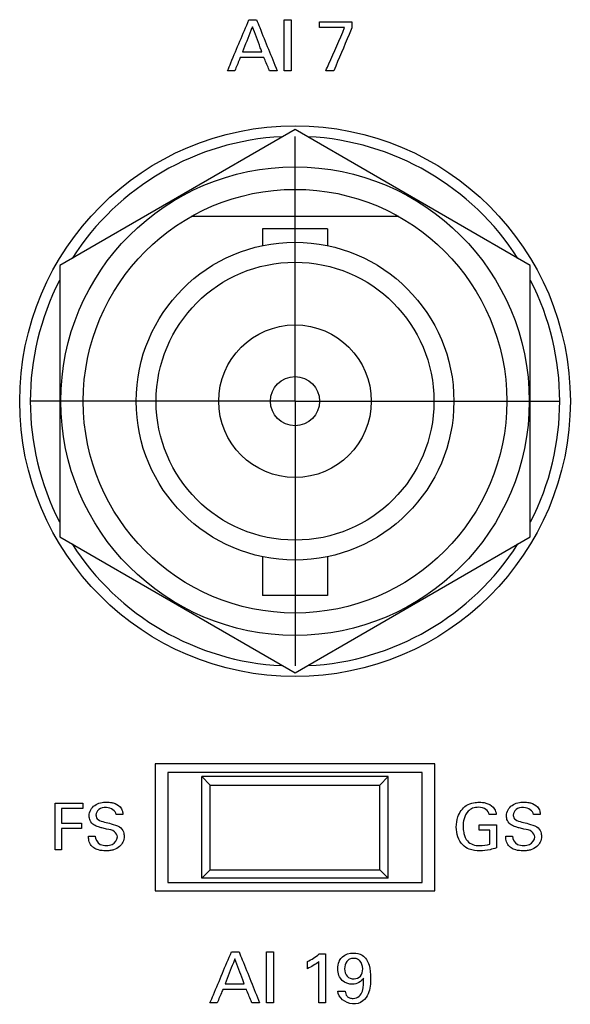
# Model space of a CAD drawing. Header units: inches. Extents: x 0 to 34, y 0 to 22.
# Tile 45 of 111: x 11.886 to 12.536, y 11.795 to 12.957. Entities that reach past the tile are written whole.
import ezdxf

# ---------------------------------------------------------------- set-up
doc = ezdxf.new("R2010")
doc.units = ezdxf.units.IN
doc.header["$LTSCALE"] = 1.87
doc.header["$MEASUREMENT"] = 0
doc.linetypes.add('CENTER', pattern=[0.6, 0.375, -0.075, 0.075, -0.075])
doc.layers.get('0').update_dxf_attribs({"linetype": 'CONTINUOUS'})
doc.layers.add('DATUMCURVES', color=7, linetype='CONTINUOUS')
doc.layers.add('DEFAULT_1', color=7, linetype='CENTER')

msp = doc.modelspace()

# ---------------------------------------------------------------- linework, layer by layer
at = {"color": 7, "linetype": 'CONTINUOUS'}
for p, q in [((12.211, 12.827), (11.9335, 12.6667)), ((12.4885, 12.6667), (12.211, 12.827)), ((12.3334, 12.7245), (12.0886, 12.7245)), ((12.2495, 12.7098), (12.1725, 12.7098)), ((12.1725, 12.7098), (12.1725, 12.69)), ((12.2495, 12.7098), (12.2495, 12.69)), ((11.9335, 12.6667), (11.9335, 12.3463)), ((12.4885, 12.3463), (12.4885, 12.6667)), ((11.9335, 12.3463), (12.211, 12.1861)), ((12.211, 12.1861), (12.4885, 12.3463)), ((12.1725, 12.323), (12.1725, 12.2773)), ((12.2495, 12.323), (12.2495, 12.2773)), ((12.2495, 12.2773), (12.1725, 12.2773)), ((12.376, 12.0785), (12.046, 12.0785)), ((12.046, 12.0785), (12.046, 11.9285)), ((12.376, 11.9285), (12.376, 12.0785)), ((12.361, 12.0685), (12.061, 12.0685)), ((12.061, 12.0685), (12.061, 11.9385)), ((12.321, 12.0635), (12.101, 12.0635)), ((12.101, 12.0635), (12.111, 12.0535)), ((12.101, 11.9435), (12.101, 12.0635)), ((12.311, 12.0535), (12.321, 12.0635)), ((12.321, 11.9435), (12.321, 12.0635)), ((12.361, 11.9385), (12.361, 12.0685)), ((12.111, 12.0535), (12.311, 12.0535)), ((12.111, 11.9535), (12.111, 12.0535)), ((12.311, 11.9535), (12.311, 12.0535)), ((12.101, 11.9435), (12.111, 11.9535)), ((12.111, 11.9535), (12.311, 11.9535)), ((12.311, 11.9535), (12.321, 11.9435)), ((12.061, 11.9385), (12.361, 11.9385)), ((12.321, 11.9435), (12.101, 11.9435)), ((12.046, 11.9285), (12.376, 11.9285))]:
    msp.add_line(p, q, dxfattribs=at)
for radius in [0.325, 0.2765, 0.25, 0.1875, 0.164, 0.09, 0.029]:
    msp.add_circle((12.211, 12.5065), radius, dxfattribs=at)
for start, end in [(92.8821, 147.3645), (32.6355, 87.1179), (152.8684, 207.1316), (332.8684, 27.1316), (212.6355, 267.1179), (272.8821, 327.3645)]:
    msp.add_arc((12.211, 12.5065), 0.3125, start, end, dxfattribs=at)
at = {"layer": 'DATUMCURVES', "color": 40, "linetype": 'CONTINUOUS'}
for points, knots in [([(12.1313, 12.8965, 0.8645), (12.1326, 12.8997, 0.8645), (12.1411, 12.9197, 0.8645), (12.1495, 12.9398, 0.8645), (12.1566, 12.9567, 0.8645)], [0, 0, 0, 0, 0.15625, 1, 1, 1, 1]), ([(12.1655, 12.9567, 0.8645), (12.1668, 12.9536, 0.8645), (12.1749, 12.9335, 0.8645), (12.183, 12.9135, 0.8645), (12.1899, 12.8965, 0.8645)], [0, 0, 0, 0, 0.15625, 1, 1, 1, 1]), ([(12.1981, 12.8965, 0.8645), (12.1981, 12.8997, 0.8645), (12.1981, 12.9197, 0.8645), (12.1981, 12.9398, 0.8645), (12.1981, 12.9567, 0.8645)], [0, 0, 0, 0, 0.15625, 1, 1, 1, 1]), ([(12.2064, 12.9567, 0.8645), (12.2064, 12.9536, 0.8645), (12.2064, 12.9335, 0.8645), (12.2064, 12.9135, 0.8645), (12.2064, 12.8965, 0.8645)], [0, 0, 0, 0, 0.15625, 1, 1, 1, 1]), ([(12.1607, 12.9484, 0.8645), (12.1601, 12.9469, 0.8645), (12.1562, 12.9371, 0.8645), (12.1523, 12.9272, 0.8645), (12.1491, 12.9189, 0.8645)], [0, 0, 0, 0, 0.15625, 1, 1, 1, 1]), ([(12.1718, 12.9189, 0.8645), (12.1712, 12.9205, 0.8645), (12.1675, 12.9303, 0.8645), (12.1638, 12.9401, 0.8645), (12.1607, 12.9484, 0.8645)], [0, 0, 0, 0, 0.15625, 1, 1, 1, 1]), ([(12.24, 12.9542, 0.8645), (12.242, 12.9542, 0.8645), (12.2546, 12.9542, 0.8645), (12.2673, 12.9542, 0.8645), (12.2781, 12.9542, 0.8645)], [0, 0, 0, 0, 0.15625, 1, 1, 1, 1]), ([(12.2696, 12.9473, 0.8645), (12.2681, 12.9473, 0.8645), (12.2582, 12.9473, 0.8645), (12.2483, 12.9473, 0.8645), (12.24, 12.9473, 0.8645)], [0, 0, 0, 0, 0.15625, 1, 1, 1, 1]), ([(12.2475, 12.8965, 0.8645), (12.2486, 12.8992, 0.8645), (12.256, 12.9161, 0.8645), (12.2634, 12.933, 0.8645), (12.2696, 12.9473, 0.8645)], [0, 0, 0, 0, 0.15625, 1, 1, 1, 1]), ([(12.2781, 12.9472, 0.8645), (12.277, 12.9445, 0.8645), (12.2699, 12.9277, 0.8645), (12.2628, 12.9108, 0.8645), (12.2569, 12.8965, 0.8645)], [0, 0, 0, 0, 0.15625, 1, 1, 1, 1]), ([(12.1464, 12.9122, 0.8645), (12.146, 12.9114, 0.8645), (12.1439, 12.9062, 0.8645), (12.1417, 12.9009, 0.8645), (12.1399, 12.8965, 0.8645)], [0, 0, 0, 0, 0.15625, 1, 1, 1, 1]), ([(12.1743, 12.9122, 0.8645), (12.1729, 12.9122, 0.8645), (12.1635, 12.9122, 0.8645), (12.1542, 12.9122, 0.8645), (12.1464, 12.9122, 0.8645)], [0, 0, 0, 0, 0.15625, 1, 1, 1, 1]), ([(12.1491, 12.9189, 0.8645), (12.1502, 12.9189, 0.8645), (12.1578, 12.9189, 0.8645), (12.1654, 12.9189, 0.8645), (12.1718, 12.9189, 0.8645)], [0, 0, 0, 0, 0.15625, 1, 1, 1, 1]), ([(12.1808, 12.8965, 0.8645), (12.1805, 12.8973, 0.8645), (12.1783, 12.9026, 0.8645), (12.1761, 12.9078, 0.8645), (12.1743, 12.9122, 0.8645)], [0, 0, 0, 0, 0.15625, 1, 1, 1, 1]), ([(11.9277, 12.0323, 0.8645), (11.9294, 12.0323, 0.8645), (11.9403, 12.0323, 0.8645), (11.9513, 12.0323, 0.8645), (11.9605, 12.0323, 0.8645)], [0, 0, 0, 0, 0.15625, 1, 1, 1, 1]), ([(11.9277, 11.9771, 0.8645), (11.9277, 11.98, 0.8645), (11.9277, 11.9984, 0.8645), (11.9277, 12.0168, 0.8645), (11.9277, 12.0323, 0.8645)], [0, 0, 0, 0, 0.15625, 1, 1, 1, 1]), ([(12.0013, 11.9922, 0.8645), (12.0013, 11.9946, 0.8645), (11.9977, 12.0002, 0.8645), (11.9899, 12.0011, 0.8645), (11.9836, 12.0028, 0.8645), (11.9785, 12.0041, 0.8645), (11.9731, 12.0061, 0.8645), (11.9688, 12.011, 0.8645), (11.967, 12.02, 0.8645), (11.9721, 12.0293, 0.8645), (11.9813, 12.0328, 0.8645), (11.9883, 12.0336, 0.8645), (11.9927, 12.0332, 0.8645), (11.9946, 12.0329, 0.8645)], [0, 0, 0, 0, 0.089358, 0.210974, 0.281661, 0.334731, 0.408507, 0.49491, 0.567036, 0.741237, 0.832922, 0.929461, 1, 1, 1, 1]), ([(11.9999, 12.0186, 0.8645), (11.9996, 12.0233, 0.8645), (11.9897, 12.0284, 0.8645), (11.9792, 12.026, 0.8645), (11.9759, 12.0204, 0.8645), (11.976, 12.0178, 0.8645), (11.9761, 12.0176, 0.8645)], [0, 0, 0, 0, 0.458036, 0.755101, 0.988316, 1, 1, 1, 1]), ([(11.9946, 12.0329, 0.8645), (11.9952, 12.0328, 0.8645), (11.9988, 12.0319, 0.8645), (12.0042, 12.0293, 0.8645), (12.0074, 12.0234, 0.8645), (12.0077, 12.02, 0.8645), (12.0078, 12.0186, 0.8645)], [0, 0, 0, 0, 0.088567, 0.522947, 0.795786, 1, 1, 1, 1]), ([(12.4014, 12.0038, 0.8645), (12.4014, 12.0079, 0.8645), (12.4028, 12.0176, 0.8645), (12.4104, 12.0291, 0.8645), (12.421, 12.0328, 0.8645), (12.4275, 12.0333, 0.8645), (12.4324, 12.0331, 0.8645), (12.4382, 12.0321, 0.8645), (12.4443, 12.0288, 0.8645), (12.448, 12.0231, 0.8645), (12.4484, 12.0199, 0.8645), (12.4485, 12.0186, 0.8645)], [0, 0, 0, 0, 0.170792, 0.400116, 0.528681, 0.621389, 0.671778, 0.730212, 0.865996, 0.945258, 1, 1, 1, 1]), ([(12.4402, 12.0186, 0.8645), (12.4398, 12.0209, 0.8645), (12.4366, 12.0262, 0.8645), (12.4283, 12.0276, 0.8645), (12.4207, 12.0267, 0.8645), (12.4139, 12.0221, 0.8645), (12.4101, 12.0141, 0.8645), (12.4091, 12.0053, 0.8645), (12.4096, 11.9999, 0.8645), (12.4101, 11.9974, 0.8645)], [0, 0, 0, 0, 0.128934, 0.28944, 0.416708, 0.530998, 0.710447, 0.868004, 1, 1, 1, 1]), ([(12.494, 11.9922, 0.8645), (12.494, 11.9946, 0.8645), (12.4904, 12.0002, 0.8645), (12.4825, 12.0011, 0.8645), (12.4762, 12.0028, 0.8645), (12.4711, 12.0041, 0.8645), (12.4658, 12.0061, 0.8645), (12.4614, 12.011, 0.8645), (12.4596, 12.02, 0.8645), (12.4648, 12.0293, 0.8645), (12.474, 12.0328, 0.8645), (12.4809, 12.0336, 0.8645), (12.4853, 12.0332, 0.8645), (12.4872, 12.0329, 0.8645)], [0, 0, 0, 0, 0.089357, 0.210981, 0.281717, 0.334802, 0.408506, 0.494911, 0.567038, 0.741219, 0.832878, 0.929413, 1, 1, 1, 1]), ([(12.4925, 12.0186, 0.8645), (12.4922, 12.0233, 0.8645), (12.4823, 12.0284, 0.8645), (12.4718, 12.026, 0.8645), (12.4686, 12.0204, 0.8645), (12.4687, 12.0178, 0.8645), (12.4687, 12.0176, 0.8645)], [0, 0, 0, 0, 0.457852, 0.755115, 0.988317, 1, 1, 1, 1]), ([(12.4872, 12.0329, 0.8645), (12.4878, 12.0328, 0.8645), (12.4915, 12.0319, 0.8645), (12.4969, 12.0293, 0.8645), (12.5001, 12.0234, 0.8645), (12.5003, 12.02, 0.8645), (12.5004, 12.0186, 0.8645)], [0, 0, 0, 0, 0.088624, 0.523073, 0.795806, 1, 1, 1, 1]), ([(11.9605, 12.0258, 0.8645), (11.9592, 12.0258, 0.8645), (11.9509, 12.0258, 0.8645), (11.9425, 12.0258, 0.8645), (11.9355, 12.0258, 0.8645)], [0, 0, 0, 0, 0.15625, 1, 1, 1, 1]), ([(11.9355, 12.0258, 0.8645), (11.9355, 12.0249, 0.8645), (11.9355, 12.0192, 0.8645), (11.9355, 12.0135, 0.8645), (11.9355, 12.0086, 0.8645)], [0, 0, 0, 0, 0.15625, 1, 1, 1, 1]), ([(11.9761, 12.0176, 0.8645), (11.9762, 12.0158, 0.8645), (11.9785, 12.0112, 0.8645), (11.9834, 12.0105, 0.8645), (11.986, 12.0098, 0.8645)], [0, 0, 0, 0, 0.406343, 1, 1, 1, 1]), ([(12.4687, 12.0176, 0.8645), (12.4688, 12.0158, 0.8645), (12.4711, 12.0112, 0.8645), (12.476, 12.0105, 0.8645), (12.4786, 12.0098, 0.8645)], [0, 0, 0, 0, 0.406157, 1, 1, 1, 1]), ([(11.9355, 12.0086, 0.8645), (11.9367, 12.0086, 0.8645), (11.9446, 12.0086, 0.8645), (11.9524, 12.0086, 0.8645), (11.9591, 12.0086, 0.8645)], [0, 0, 0, 0, 0.15625, 1, 1, 1, 1]), ([(12.0038, 12.004, 0.8645), (12.0059, 12.0027, 0.8645), (12.0087, 11.999, 0.8645), (12.0094, 11.9936, 0.8645), (12.009, 11.9895, 0.8645), (12.0076, 11.9851, 0.8645), (12.0038, 11.9802, 0.8645), (11.998, 11.9773, 0.8645), (11.9923, 11.976, 0.8645), (11.9863, 11.9757, 0.8645), (11.9798, 11.9763, 0.8645), (11.9751, 11.9783, 0.8645), (11.9734, 11.9794, 0.8645)], [0, 0, 0, 0, 0.128957, 0.217454, 0.278528, 0.337354, 0.454988, 0.587289, 0.664009, 0.74975, 0.896434, 1, 1, 1, 1]), ([(11.986, 12.0098, 0.8645), (11.9886, 12.0092, 0.8645), (11.9946, 12.0076, 0.8645), (12.0008, 12.006, 0.8645), (12.0038, 12.004, 0.8645)], [0, 0, 0, 0, 0.433585, 1, 1, 1, 1]), ([(12.4487, 11.9793, 0.8645), (12.4463, 11.9785, 0.8645), (12.4398, 11.9766, 0.8645), (12.429, 11.9755, 0.8645), (12.4175, 11.9767, 0.8645), (12.408, 11.9827, 0.8645), (12.4025, 11.9923, 0.8645), (12.4014, 12, 0.8645), (12.4014, 12.0038, 0.8645)], [0, 0, 0, 0, 0.120691, 0.310198, 0.504393, 0.645753, 0.821191, 1, 1, 1, 1]), ([(12.4285, 12.0065, 0.8645), (12.4295, 12.0065, 0.8645), (12.4363, 12.0065, 0.8645), (12.443, 12.0065, 0.8645), (12.4487, 12.0065, 0.8645)], [0, 0, 0, 0, 0.15625, 1, 1, 1, 1]), ([(12.4487, 12.0065, 0.8645), (12.4487, 12.0051, 0.8645), (12.4487, 11.996, 0.8645), (12.4487, 11.9869, 0.8645), (12.4487, 11.9793, 0.8645)], [0, 0, 0, 0, 0.15625, 1, 1, 1, 1]), ([(12.4964, 12.004, 0.8645), (12.4985, 12.0027, 0.8645), (12.5013, 11.999, 0.8645), (12.5021, 11.9936, 0.8645), (12.5017, 11.9895, 0.8645), (12.5003, 11.9851, 0.8645), (12.4964, 11.9802, 0.8645), (12.4906, 11.9773, 0.8645), (12.485, 11.976, 0.8645), (12.4789, 11.9757, 0.8645), (12.4724, 11.9763, 0.8645), (12.4677, 11.9783, 0.8645), (12.466, 11.9794, 0.8645)], [0, 0, 0, 0, 0.128907, 0.217418, 0.278501, 0.337337, 0.454992, 0.58732, 0.664058, 0.749821, 0.896425, 1, 1, 1, 1]), ([(12.4786, 12.0098, 0.8645), (12.4812, 12.0092, 0.8645), (12.4872, 12.0076, 0.8645), (12.4934, 12.006, 0.8645), (12.4964, 12.004, 0.8645)], [0, 0, 0, 0, 0.433357, 1, 1, 1, 1]), ([(11.9591, 12.0022, 0.8645), (11.9579, 12.0022, 0.8645), (11.95, 12.0022, 0.8645), (11.9421, 12.0022, 0.8645), (11.9355, 12.0022, 0.8645)], [0, 0, 0, 0, 0.15625, 1, 1, 1, 1]), ([(11.9355, 12.0022, 0.8645), (11.9355, 12.0009, 0.8645), (11.9355, 11.9925, 0.8645), (11.9355, 11.9842, 0.8645), (11.9355, 11.9771, 0.8645)], [0, 0, 0, 0, 0.15625, 1, 1, 1, 1]), ([(11.9734, 11.9794, 0.8645), (11.9723, 11.9802, 0.8645), (11.9695, 11.9826, 0.8645), (11.9674, 11.9876, 0.8645), (11.9672, 11.9916, 0.8645), (11.9672, 11.9933, 0.8645)], [0, 0, 0, 0, 0.254821, 0.678393, 1, 1, 1, 1]), ([(11.9751, 11.9933, 0.8645), (11.9753, 11.9895, 0.8645), (11.9792, 11.9824, 0.8645), (11.9859, 11.9823, 0.8645), (11.9884, 11.9823, 0.8645)], [0, 0, 0, 0, 0.603267, 1, 1, 1, 1]), ([(11.9884, 11.9823, 0.8645), (11.9907, 11.9823, 0.8645), (11.9967, 11.9827, 0.8645), (12.0013, 11.9887, 0.8645), (12.0013, 11.9922, 0.8645)], [0, 0, 0, 0, 0.395812, 1, 1, 1, 1]), ([(12.4101, 11.9974, 0.8645), (12.4102, 11.997, 0.8645), (12.411, 11.9934, 0.8645), (12.4133, 11.9873, 0.8645), (12.421, 11.9826, 0.8645), (12.4304, 11.9816, 0.8645), (12.4372, 11.9826, 0.8645), (12.4411, 11.9838, 0.8645)], [0, 0, 0, 0, 0.031804, 0.278429, 0.480377, 0.689066, 1, 1, 1, 1]), ([(12.4411, 11.9838, 0.8645), (12.4411, 11.9846, 0.8645), (12.4411, 11.9901, 0.8645), (12.4411, 11.9955, 0.8645), (12.4411, 12.0001, 0.8645)], [0, 0, 0, 0, 0.15625, 1, 1, 1, 1]), ([(12.466, 11.9794, 0.8645), (12.4649, 11.9802, 0.8645), (12.4622, 11.9826, 0.8645), (12.46, 11.9876, 0.8645), (12.4598, 11.9916, 0.8645), (12.4598, 11.9933, 0.8645)], [0, 0, 0, 0, 0.254782, 0.678398, 1, 1, 1, 1]), ([(12.4678, 11.9933, 0.8645), (12.4679, 11.9895, 0.8645), (12.4718, 11.9824, 0.8645), (12.4785, 11.9823, 0.8645), (12.481, 11.9823, 0.8645)], [0, 0, 0, 0, 0.603211, 1, 1, 1, 1]), ([(12.481, 11.9823, 0.8645), (12.4834, 11.9823, 0.8645), (12.4894, 11.9827, 0.8645), (12.494, 11.9887, 0.8645), (12.494, 11.9922, 0.8645)], [0, 0, 0, 0, 0.395812, 1, 1, 1, 1]), ([(12.1106, 11.7965, 0.8645), (12.112, 11.7997, 0.8645), (12.1204, 11.8197, 0.8645), (12.1288, 11.8398, 0.8645), (12.136, 11.8567, 0.8645)], [0, 0, 0, 0, 0.15625, 1, 1, 1, 1]), ([(12.1449, 11.8567, 0.8645), (12.1462, 11.8536, 0.8645), (12.1543, 11.8335, 0.8645), (12.1624, 11.8134, 0.8645), (12.1692, 11.7965, 0.8645)], [0, 0, 0, 0, 0.15625, 1, 1, 1, 1]), ([(12.1774, 11.7965, 0.8645), (12.1774, 11.7997, 0.8645), (12.1774, 11.8197, 0.8645), (12.1774, 11.8398, 0.8645), (12.1774, 11.8567, 0.8645)], [0, 0, 0, 0, 0.15625, 1, 1, 1, 1]), ([(12.1857, 11.8567, 0.8645), (12.1857, 11.8536, 0.8645), (12.1857, 11.8335, 0.8645), (12.1857, 11.8134, 0.8645), (12.1857, 11.7965, 0.8645)], [0, 0, 0, 0, 0.15625, 1, 1, 1, 1]), ([(12.247, 11.8542, 0.8645), (12.247, 11.8512, 0.8645), (12.247, 11.832, 0.8645), (12.247, 11.8127, 0.8645), (12.247, 11.7965, 0.8645)], [0, 0, 0, 0, 0.15625, 1, 1, 1, 1]), ([(12.2637, 11.8466, 0.8645), (12.2646, 11.8482, 0.8645), (12.2687, 11.8533, 0.8645), (12.279, 11.8563, 0.8645), (12.2921, 11.8534, 0.8645), (12.3001, 11.8408, 0.8645), (12.3001, 11.8308, 0.8645), (12.3001, 11.8256, 0.8645)], [0, 0, 0, 0, 0.093737, 0.319156, 0.499519, 0.737211, 1, 1, 1, 1]), ([(12.14, 11.8484, 0.8645), (12.1394, 11.8469, 0.8645), (12.1356, 11.8371, 0.8645), (12.1317, 11.8272, 0.8645), (12.1284, 11.8189, 0.8645)], [0, 0, 0, 0, 0.15625, 1, 1, 1, 1]), ([(12.1511, 11.8189, 0.8645), (12.1506, 11.8205, 0.8645), (12.1469, 11.8303, 0.8645), (12.1432, 11.8401, 0.8645), (12.14, 11.8484, 0.8645)], [0, 0, 0, 0, 0.15625, 1, 1, 1, 1]), ([(12.239, 11.7965, 0.8645), (12.239, 11.7991, 0.8645), (12.239, 11.8153, 0.8645), (12.239, 11.8314, 0.8645), (12.239, 11.8451, 0.8645)], [0, 0, 0, 0, 0.15625, 1, 1, 1, 1]), ([(12.2919, 11.8257, 0.8645), (12.2896, 11.8213, 0.8645), (12.2794, 11.8163, 0.8645), (12.2676, 11.8209, 0.8645), (12.2622, 11.8289, 0.8645), (12.261, 11.8369, 0.8645), (12.2619, 11.8431, 0.8645), (12.2635, 11.8461, 0.8645), (12.2637, 11.8466, 0.8645)], [0, 0, 0, 0, 0.279059, 0.524934, 0.65504, 0.807252, 0.970073, 1, 1, 1, 1]), ([(12.2799, 11.849, 0.8645), (12.2785, 11.849, 0.8645), (12.2751, 11.8484, 0.8645), (12.271, 11.8447, 0.8645), (12.2685, 11.8361, 0.8645), (12.2717, 11.8268, 0.8645), (12.2778, 11.8247, 0.8645), (12.2808, 11.8248, 0.8645), (12.2809, 11.8248, 0.8645)], [0, 0, 0, 0, 0.117552, 0.235103, 0.470206, 0.728141, 0.986076, 1, 1, 1, 1]), ([(12.2809, 11.8248, 0.8645), (12.2837, 11.8249, 0.8645), (12.2892, 11.8272, 0.8645), (12.2921, 11.8373, 0.8645), (12.289, 11.8455, 0.8645), (12.2839, 11.8485, 0.8645), (12.2817, 11.8491, 0.8645), (12.2799, 11.849, 0.8645)], [0, 0, 0, 0, 0.217516, 0.447116, 0.723558, 0.861779, 1, 1, 1, 1]), ([(12.1284, 11.8189, 0.8645), (12.1296, 11.8189, 0.8645), (12.1372, 11.8189, 0.8645), (12.1447, 11.8189, 0.8645), (12.1511, 11.8189, 0.8645)], [0, 0, 0, 0, 0.15625, 1, 1, 1, 1]), ([(12.3001, 11.8256, 0.8645), (12.3001, 11.8194, 0.8645), (12.2998, 11.8093, 0.8645), (12.2914, 11.7973, 0.8645), (12.2756, 11.7923, 0.8645), (12.2618, 11.8026, 0.8645), (12.2616, 11.8103, 0.8645)], [0, 0, 0, 0, 0.28651, 0.449212, 0.645861, 1, 1, 1, 1]), ([(12.2703, 11.8103, 0.8645), (12.2703, 11.8081, 0.8645), (12.2713, 11.8045, 0.8645), (12.2756, 11.8021, 0.8645), (12.2807, 11.8014, 0.8645), (12.2874, 11.8033, 0.8645), (12.2923, 11.8129, 0.8645), (12.2921, 11.8206, 0.8645), (12.2919, 11.8257, 0.8645)], [0, 0, 0, 0, 0.146609, 0.222432, 0.317782, 0.492042, 0.653514, 1, 1, 1, 1]), ([(12.1257, 11.8122, 0.8645), (12.1254, 11.8114, 0.8645), (12.1232, 11.8062, 0.8645), (12.121, 11.8009, 0.8645), (12.1192, 11.7965, 0.8645)], [0, 0, 0, 0, 0.15625, 1, 1, 1, 1]), ([(12.1536, 11.8122, 0.8645), (12.1522, 11.8122, 0.8645), (12.1429, 11.8122, 0.8645), (12.1336, 11.8122, 0.8645), (12.1257, 11.8122, 0.8645)], [0, 0, 0, 0, 0.15625, 1, 1, 1, 1]), ([(12.1601, 11.7965, 0.8645), (12.1598, 11.7973, 0.8645), (12.1576, 11.8026, 0.8645), (12.1555, 11.8078, 0.8645), (12.1536, 11.8122, 0.8645)], [0, 0, 0, 0, 0.15625, 1, 1, 1, 1])]:
    msp.add_open_spline(points, degree=3, knots=knots, dxfattribs=at)
for points in [[(12.1566, 12.9567, 0.8645), (12.1596, 12.9567, 0.8645), (12.1626, 12.9567, 0.8645), (12.1655, 12.9567, 0.8645)], [(12.1981, 12.9567, 0.8645), (12.2008, 12.9567, 0.8645), (12.2036, 12.9567, 0.8645), (12.2064, 12.9567, 0.8645)], [(12.24, 12.9473, 0.8645), (12.24, 12.9496, 0.8645), (12.24, 12.9519, 0.8645), (12.24, 12.9542, 0.8645)], [(12.2781, 12.9542, 0.8645), (12.2781, 12.9519, 0.8645), (12.2781, 12.9495, 0.8645), (12.2781, 12.9472, 0.8645)], [(12.1399, 12.8965, 0.8645), (12.137, 12.8965, 0.8645), (12.1342, 12.8965, 0.8645), (12.1313, 12.8965, 0.8645)], [(12.1899, 12.8965, 0.8645), (12.1869, 12.8965, 0.8645), (12.1838, 12.8965, 0.8645), (12.1808, 12.8965, 0.8645)], [(12.2064, 12.8965, 0.8645), (12.2036, 12.8965, 0.8645), (12.2008, 12.8965, 0.8645), (12.1981, 12.8965, 0.8645)], [(12.2569, 12.8965, 0.8645), (12.2537, 12.8965, 0.8645), (12.2506, 12.8965, 0.8645), (12.2475, 12.8965, 0.8645)], [(11.9605, 12.0323, 0.8645), (11.9605, 12.0301, 0.8645), (11.9605, 12.028, 0.8645), (11.9605, 12.0258, 0.8645)], [(12.0078, 12.0186, 0.8645), (12.0052, 12.0186, 0.8645), (12.0025, 12.0186, 0.8645), (11.9999, 12.0186, 0.8645)], [(12.4485, 12.0186, 0.8645), (12.4457, 12.0186, 0.8645), (12.443, 12.0186, 0.8645), (12.4402, 12.0186, 0.8645)], [(12.5004, 12.0186, 0.8645), (12.4978, 12.0186, 0.8645), (12.4952, 12.0186, 0.8645), (12.4925, 12.0186, 0.8645)], [(11.9591, 12.0086, 0.8645), (11.9591, 12.0065, 0.8645), (11.9591, 12.0043, 0.8645), (11.9591, 12.0022, 0.8645)], [(12.4285, 12.0001, 0.8645), (12.4285, 12.0023, 0.8645), (12.4285, 12.0044, 0.8645), (12.4285, 12.0065, 0.8645)], [(11.9672, 11.9933, 0.8645), (11.9698, 11.9933, 0.8645), (11.9725, 11.9933, 0.8645), (11.9751, 11.9933, 0.8645)], [(12.4411, 12.0001, 0.8645), (12.4369, 12.0001, 0.8645), (12.4327, 12.0001, 0.8645), (12.4285, 12.0001, 0.8645)], [(12.4598, 11.9933, 0.8645), (12.4625, 11.9933, 0.8645), (12.4651, 11.9933, 0.8645), (12.4678, 11.9933, 0.8645)], [(11.9355, 11.9771, 0.8645), (11.9329, 11.9771, 0.8645), (11.9303, 11.9771, 0.8645), (11.9277, 11.9771, 0.8645)], [(12.136, 11.8567, 0.8645), (12.1389, 11.8567, 0.8645), (12.1419, 11.8567, 0.8645), (12.1449, 11.8567, 0.8645)], [(12.1774, 11.8567, 0.8645), (12.1802, 11.8567, 0.8645), (12.1829, 11.8567, 0.8645), (12.1857, 11.8567, 0.8645)], [(12.2256, 11.8451, 0.8645), (12.2305, 11.8477, 0.8645), (12.2353, 11.8506, 0.8645), (12.2396, 11.8542, 0.8645)], [(12.2396, 11.8542, 0.8645), (12.242, 11.8542, 0.8645), (12.2445, 11.8542, 0.8645), (12.247, 11.8542, 0.8645)], [(12.239, 11.8451, 0.8645), (12.2349, 11.8417, 0.8645), (12.2303, 11.839, 0.8645), (12.2256, 11.8368, 0.8645)], [(12.2256, 11.8368, 0.8645), (12.2256, 11.8395, 0.8645), (12.2256, 11.8423, 0.8645), (12.2256, 11.8451, 0.8645)], [(12.2616, 11.8103, 0.8645), (12.2645, 11.8103, 0.8645), (12.2674, 11.8103, 0.8645), (12.2703, 11.8103, 0.8645)], [(12.1192, 11.7965, 0.8645), (12.1164, 11.7965, 0.8645), (12.1135, 11.7965, 0.8645), (12.1106, 11.7965, 0.8645)], [(12.1692, 11.7965, 0.8645), (12.1662, 11.7965, 0.8645), (12.1632, 11.7965, 0.8645), (12.1601, 11.7965, 0.8645)], [(12.1857, 11.7965, 0.8645), (12.1829, 11.7965, 0.8645), (12.1802, 11.7965, 0.8645), (12.1774, 11.7965, 0.8645)], [(12.247, 11.7965, 0.8645), (12.2443, 11.7965, 0.8645), (12.2416, 11.7965, 0.8645), (12.239, 11.7965, 0.8645)]]:
    msp.add_open_spline(points, degree=3, dxfattribs=at)
at = {"layer": 'DEFAULT_1', "color": 7, "linetype": 'CENTER'}
for q in [(12.211, 12.819), (11.8985, 12.5065), (12.5235, 12.5065), (12.211, 12.194)]:
    msp.add_line((12.211, 12.5065), q, dxfattribs=at)

doc.saveas('drawing.dxf')
